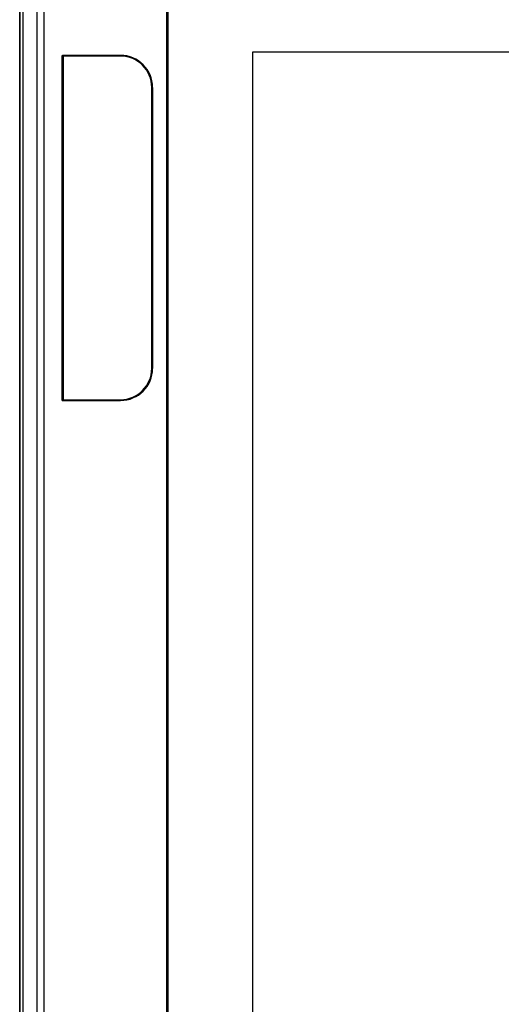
# Model space of a CAD drawing. Header units: millimetres. Extents: x 0 to 1189, y 0 to 841.
# Tile 8 of 37: x 155 to 231, y 498 to 653. Entities that reach past the tile are written whole.
import ezdxf

# ---------------------------------------------------------------- set-up
doc = ezdxf.new("R2010")
doc.units = ezdxf.units.MM
doc.header["$LTSCALE"] = 65.395
doc.layers.add('11_COMPONENTS', color=7, linetype='CONTINUOUS')

msp = doc.modelspace()

# ---------------------------------------------------------------- linework, layer by layer
at = {"layer": '11_COMPONENTS', "color": 7, "linetype": 'Continuous'}
for p, q in [((155.057, 681.574), (155.057, 383.572)), ((155.084, 383.602), (155.084, 681.544)), ((155.591, 383.643), (155.591, 681.503)), ((157.784, 386.593), (157.784, 678.553)), ((158.903, 386.593), (158.903, 678.553)), ((178.057, 672.573), (178.057, 392.573)), ((178.257, 672.373), (178.257, 392.773)), ((191.557, 647.573), (191.557, 417.573)), ((497.557, 647.573), (191.557, 647.573)), ((161.734, 593.05), (161.734, 647.096)), ((161.734, 647.096), (161.757, 647.073)), ((161.734, 647.096), (170.857, 647.096)), ((161.757, 647.073), (161.757, 593.073)), ((170.857, 647.073), (161.757, 647.073)), ((161.857, 646.973), (161.857, 593.173)), ((170.857, 646.973), (161.857, 646.973)), ((170.857, 647.096), (170.857, 647.073)), ((175.757, 598.073), (175.757, 642.073)), ((175.857, 598.073), (175.857, 642.073)), ((175.88, 642.073), (175.857, 642.073)), ((175.88, 642.073), (175.88, 598.073)), ((175.88, 598.073), (175.857, 598.073)), ((161.734, 593.05), (161.757, 593.073)), ((170.857, 593.05), (161.734, 593.05)), ((161.757, 593.073), (170.857, 593.073)), ((161.857, 593.173), (170.857, 593.173)), ((170.857, 593.05), (170.857, 593.073))]:
    msp.add_line(p, q, dxfattribs=at)
for centre, radius, start, end in [((170.857, 642.073), 5.023, 0, 90), ((170.857, 642.073), 5, 0, 90), ((170.857, 642.073), 4.9, 0, 90), ((170.857, 598.073), 5.023, 270, 0), ((170.857, 598.073), 5, 270, 0), ((170.857, 598.073), 4.9, 270, 0)]:
    msp.add_arc(centre, radius, start, end, dxfattribs=at)

doc.saveas('drawing.dxf')
